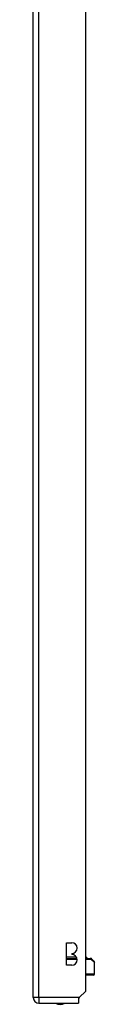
# Model space of a CAD drawing. Header units: inches. Extents: x 12 to 399, y 35 to 190.
# Tile 253 of 256: x 234.07 to 235.16, y 96.23 to 113.73. Entities that reach past the tile are written whole.
import ezdxf

# ---------------------------------------------------------------- set-up
doc = ezdxf.new("R2010")
doc.units = ezdxf.units.IN
doc.header["$MEASUREMENT"] = 0
doc.layers.add('Visible Edges(ANSI)', color=7, linetype='Continuous', lineweight=25)
doc.layers.add('Visible Tangent Edges(ANSI)', color=7, linetype='Continuous', lineweight=25)

msp = doc.modelspace()

# ---------------------------------------------------------------- linework, layer by layer
at = {"layer": 'Visible Edges(ANSI)'}
for p, q in [((234.069, 96.348), (234.069, 133.068)), ((235.003, 96.465), (235.003, 133.068)), ((234.658, 96.924), (234.658, 97.324)), ((234.658, 97.324), (234.753, 97.324)), ((234.753, 97.134), (234.753, 97.114)), ((234.658, 97.046), (234.845, 97.046)), ((234.836, 97.065), (234.666, 97.065)), ((235.003, 97.046), (235.081, 97.046)), ((235.084, 97.046), (235.081, 97.046)), ((235.111, 97.034), (235.147, 96.998)), ((235.159, 96.77), (235.159, 96.97)), ((234.753, 96.924), (234.658, 96.924)), ((235.139, 96.75), (235.003, 96.75)), ((235.003, 96.465), (234.886, 96.348)), ((234.168, 96.249), (234.869, 96.249)), ((234.886, 96.348), (234.869, 96.331)), ((234.869, 96.331), (234.869, 96.249))]:
    msp.add_line(p, q, dxfattribs=at)
at = {"layer": 'Visible Edges(ANSI)', "flags": 128}
msp.add_lwpolyline([(235.111, 97.034), (235.111, 97.035), (235.11, 97.036), (235.109, 97.036), (235.108, 97.037), (235.107, 97.038), (235.106, 97.038), (235.105, 97.039), (235.104, 97.04), (235.103, 97.04), (235.102, 97.041), (235.101, 97.041), (235.1, 97.042), (235.099, 97.043), (235.098, 97.043), (235.097, 97.043), (235.095, 97.044), (235.094, 97.044), (235.093, 97.045), (235.091, 97.045), (235.09, 97.045), (235.088, 97.045), (235.087, 97.046), (235.085, 97.046), (235.084, 97.046)], dxfattribs=at)
at = {"layer": 'Visible Edges(ANSI)'}
for centre, radius, start, end in [((234.753, 97.229), 0.095, 270, 90), ((234.666, 97.036), 0.0295, 90, 104.107), ((234.753, 97.019), 0.095, 270, 90), ((235, 97.036), 0.0295, 19.4712, 83.8614), ((235.12, 96.97), 0.0394, 0, 45), ((235.139, 96.77), 0.0197, 270, 0), ((234.168, 96.348), 0.099, 180, 270), ((234.546, 96.417), 0.188, 243.6399, 296.3601)]:
    msp.add_arc(centre, radius, start, end, dxfattribs=at)
at = {"layer": 'Visible Tangent Edges(ANSI)'}
for p, q in [((234.168, 96.348), (234.168, 133.068)), ((234.848, 97.026), (234.658, 97.026)), ((235.099, 97.026), (235.003, 97.026)), ((235.159, 96.97), (235.099, 97.026)), ((235.003, 96.77), (235.159, 96.77)), ((234.168, 96.348), (234.069, 96.348)), ((234.168, 96.348), (234.168, 96.249)), ((234.886, 96.348), (234.168, 96.348))]:
    msp.add_line(p, q, dxfattribs=at)
at = {"layer": 'Visible Tangent Edges(ANSI)', "flags": 128}
for points in [[(235.099, 97.026), (235.099, 97.026), (235.099, 97.026), (235.099, 97.026), (235.099, 97.026), (235.099, 97.026), (235.099, 97.027), (235.099, 97.027), (235.1, 97.027), (235.1, 97.027), (235.1, 97.027), (235.1, 97.027), (235.1, 97.027), (235.1, 97.027), (235.1, 97.027), (235.1, 97.027), (235.1, 97.027), (235.101, 97.027), (235.101, 97.027), (235.101, 97.028), (235.101, 97.028), (235.101, 97.028), (235.101, 97.028), (235.101, 97.028), (235.101, 97.028)], [(235.101, 97.028), (235.102, 97.029), (235.103, 97.029), (235.104, 97.03), (235.105, 97.03), (235.105, 97.031), (235.106, 97.031), (235.107, 97.032), (235.107, 97.032), (235.108, 97.033), (235.108, 97.033), (235.108, 97.033), (235.109, 97.033), (235.109, 97.034), (235.11, 97.034), (235.11, 97.034), (235.11, 97.034), (235.11, 97.034), (235.111, 97.034), (235.111, 97.034), (235.111, 97.034), (235.111, 97.034), (235.111, 97.034), (235.111, 97.034), (235.111, 97.034)]]:
    msp.add_lwpolyline(points, dxfattribs=at)
at = {"layer": 'Visible Tangent Edges(ANSI)'}
for centre, ratio, start_param in [((235.081, 97.026), 0.880908, 4.712389), ((235.084, 97.026), 0.905633, 4.811348)]:
    msp.add_ellipse(centre, major_axis=(0, 0.0197), ratio=ratio, start_param=start_param, end_param=6.283185, dxfattribs=at)

doc.saveas('drawing.dxf')
